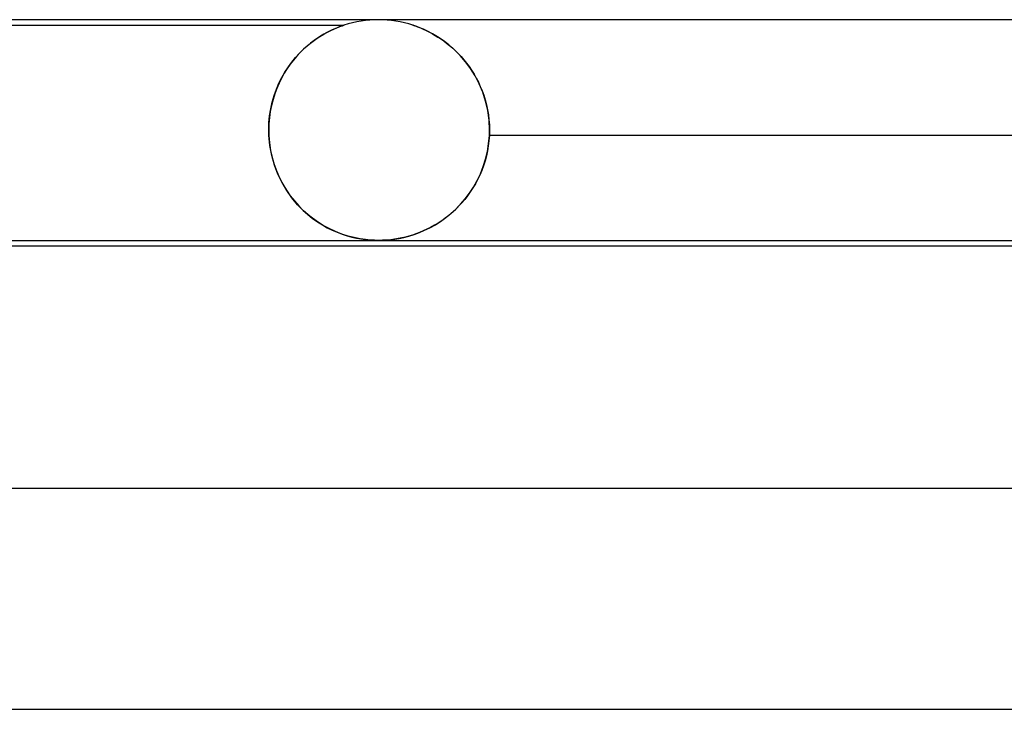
# Model space of a CAD drawing. Header units: millimetres. Extents: x -385 to 385, y -2 to 250.
# Tile 26 of 85: x -175 to -157, y 238 to 250. Entities that reach past the tile are written whole.
import ezdxf

# ---------------------------------------------------------------- set-up
doc = ezdxf.new("R2010")
doc.units = ezdxf.units.MM
doc.layers.add('HIDDEN', color=7, linetype='Continuous')
doc.layers.add('THICK', color=7, linetype='Continuous')

msp = doc.modelspace()

# ---------------------------------------------------------------- linework, layer by layer
at = {"layer": 'HIDDEN'}
for p, q in [((-188.375, 249.9), (-168.624, 249.9)), ((-168.863, 249.803), (-168.807, 249.83)), ((-168.793, 249.836), (-168.839, 249.815)), ((-168.807, 249.83), (-168.757, 249.851)), ((-168.75, 249.854), (-168.793, 249.836)), ((-168.757, 249.851), (-168.714, 249.868)), ((-168.711, 249.869), (-168.75, 249.854)), ((-168.714, 249.868), (-168.679, 249.881)), ((-168.678, 249.881), (-168.711, 249.869)), ((-168.679, 249.881), (-168.654, 249.89)), ((-168.654, 249.89), (-168.678, 249.881)), ((-168.654, 249.89), (-168.637, 249.896)), ((-168.637, 249.896), (-168.654, 249.89)), ((-168.637, 249.896), (-168.628, 249.899)), ((-168.628, 249.899), (-168.637, 249.896)), ((-168.628, 249.899), (-168.624, 249.9)), ((-168.624, 249.9), (-168.628, 249.899)), ((-167.372, 249.899), (-167.376, 249.9)), ((-167.376, 249.9), (-167.372, 249.899)), ((-167.36, 249.895), (-167.372, 249.899)), ((-167.372, 249.899), (-167.36, 249.895)), ((-167.338, 249.888), (-167.36, 249.895)), ((-167.36, 249.895), (-167.342, 249.889)), ((-167.342, 249.889), (-167.319, 249.881)), ((-167.303, 249.875), (-167.338, 249.888)), ((-167.319, 249.881), (-167.291, 249.87)), ((-167.253, 249.855), (-167.303, 249.875)), ((-167.291, 249.87), (-167.259, 249.858)), ((-167.259, 249.858), (-167.224, 249.844)), ((-167.186, 249.827), (-167.253, 249.855)), ((-167.224, 249.844), (-167.188, 249.828)), ((-167.188, 249.828), (-167.149, 249.811)), ((-167.109, 249.791), (-167.186, 249.827)), ((-169.107, 249.664), (-169.168, 249.621)), ((-169.134, 249.645), (-169.062, 249.693)), ((-169.048, 249.702), (-169.107, 249.664)), ((-169.062, 249.693), (-168.992, 249.735)), ((-168.991, 249.736), (-169.048, 249.702)), ((-168.992, 249.735), (-168.925, 249.772)), ((-168.937, 249.766), (-168.991, 249.736)), ((-168.887, 249.792), (-168.937, 249.766)), ((-168.925, 249.772), (-168.863, 249.803)), ((-168.839, 249.815), (-168.887, 249.792)), ((-167.149, 249.811), (-167.109, 249.791)), ((-167.021, 249.745), (-167.109, 249.791)), ((-167.109, 249.791), (-167.065, 249.769)), ((-167.065, 249.769), (-167.019, 249.744)), ((-166.927, 249.689), (-167.021, 249.745)), ((-167.019, 249.744), (-166.971, 249.716)), ((-166.971, 249.716), (-166.922, 249.686)), ((-166.827, 249.622), (-166.927, 249.689)), ((-166.922, 249.686), (-166.871, 249.653)), ((-166.871, 249.653), (-166.818, 249.616)), ((-169.358, 249.464), (-169.284, 249.53)), ((-169.294, 249.522), (-169.358, 249.464)), ((-169.231, 249.574), (-169.294, 249.522)), ((-169.284, 249.53), (-169.209, 249.591)), ((-169.168, 249.621), (-169.231, 249.574)), ((-169.209, 249.591), (-169.134, 249.645)), ((-166.724, 249.543), (-166.827, 249.622)), ((-166.818, 249.616), (-166.765, 249.576)), ((-166.765, 249.576), (-166.711, 249.533)), ((-166.62, 249.453), (-166.724, 249.543)), ((-166.711, 249.533), (-166.658, 249.487)), ((-166.658, 249.487), (-166.605, 249.438)), ((-169.569, 249.232), (-169.501, 249.315)), ((-169.482, 249.336), (-169.542, 249.266)), ((-169.501, 249.315), (-169.43, 249.392)), ((-169.421, 249.403), (-169.482, 249.336)), ((-169.43, 249.392), (-169.358, 249.464)), ((-169.358, 249.464), (-169.421, 249.403)), ((-166.52, 249.351), (-166.62, 249.453)), ((-166.605, 249.438), (-166.553, 249.386)), ((-166.553, 249.386), (-166.501, 249.331)), ((-166.423, 249.239), (-166.52, 249.351)), ((-166.501, 249.331), (-166.452, 249.274)), ((-169.694, 249.051), (-169.633, 249.144)), ((-169.599, 249.191), (-169.654, 249.113)), ((-169.633, 249.144), (-169.569, 249.232)), ((-169.542, 249.266), (-169.599, 249.191)), ((-166.452, 249.274), (-166.403, 249.213)), ((-166.333, 249.116), (-166.423, 249.239)), ((-166.403, 249.213), (-166.356, 249.15)), ((-166.356, 249.15), (-166.311, 249.084)), ((-166.25, 248.983), (-166.333, 249.116)), ((-169.803, 248.847), (-169.751, 248.952)), ((-169.756, 248.942), (-169.801, 248.851)), ((-169.707, 249.03), (-169.756, 248.942)), ((-169.751, 248.952), (-169.694, 249.051)), ((-169.654, 249.113), (-169.707, 249.03)), ((-166.311, 249.084), (-166.268, 249.015)), ((-166.268, 249.015), (-166.228, 248.943)), ((-166.175, 248.839), (-166.25, 248.983)), ((-166.228, 248.943), (-166.189, 248.869)), ((-169.849, 248.738), (-169.803, 248.847)), ((-169.801, 248.851), (-169.842, 248.755)), ((-166.189, 248.869), (-166.154, 248.792)), ((-166.111, 248.686), (-166.175, 248.839)), ((-166.154, 248.792), (-166.121, 248.712)), ((-169.925, 248.505), (-169.89, 248.624)), ((-169.879, 248.656), (-169.911, 248.553)), ((-169.89, 248.624), (-169.849, 248.738)), ((-169.842, 248.755), (-169.879, 248.656)), ((-166.121, 248.712), (-166.091, 248.63)), ((-166.059, 248.524), (-166.111, 248.686)), ((-166.091, 248.63), (-166.065, 248.545)), ((-169.938, 248.447), (-169.96, 248.338)), ((-169.952, 248.382), (-169.925, 248.505)), ((-169.911, 248.553), (-169.938, 248.447)), ((-166.065, 248.545), (-166.042, 248.458)), ((-166.02, 248.354), (-166.059, 248.524)), ((-166.042, 248.458), (-166.023, 248.369)), ((-169.976, 248.227), (-169.985, 248.114)), ((-169.984, 248.129), (-169.972, 248.257)), ((-169.96, 248.338), (-169.976, 248.227)), ((-169.972, 248.257), (-169.952, 248.382)), ((-166.023, 248.369), (-166.008, 248.278)), ((-165.996, 248.179), (-166.02, 248.354)), ((-166.008, 248.278), (-165.997, 248.186)), ((-169.988, 248), (-169.984, 248.129)), ((-169.985, 248.114), (-169.988, 248)), ((-165.997, 248.186), (-165.99, 248.093)), ((-165.988, 248), (-165.996, 248.179)), ((-165.99, 248.093), (-165.988, 248)), ((-169.988, 247.983), (-169.988, 248)), ((-169.988, 248), (-169.988, 247.983)), ((-169.988, 247.967), (-169.988, 247.983)), ((-169.988, 247.983), (-169.988, 247.967)), ((-169.988, 247.95), (-169.988, 247.967)), ((-169.988, 247.967), (-169.988, 247.95)), ((-169.987, 247.933), (-169.988, 247.95)), ((-169.988, 247.95), (-169.987, 247.933)), ((-169.986, 247.917), (-169.987, 247.933)), ((-169.987, 247.933), (-169.986, 247.917)), ((-169.986, 247.9), (-169.986, 247.917)), ((-169.986, 247.917), (-169.986, 247.9)), ((-169.986, 247.9), (-169.974, 247.765)), ((-169.968, 247.717), (-169.986, 247.9)), ((-166.003, 247.755), (-165.99, 247.9)), ((-165.99, 247.9), (-165.997, 247.806)), ((-165.989, 247.933), (-165.99, 247.917)), ((-165.99, 247.917), (-165.989, 247.933)), ((-165.99, 247.917), (-165.99, 247.9)), ((-165.99, 247.9), (-165.99, 247.917)), ((-148.984, 247.9), (-165.99, 247.9)), ((-165.988, 247.967), (-165.989, 247.95)), ((-165.989, 247.95), (-165.988, 247.967)), ((-165.989, 247.95), (-165.989, 247.933)), ((-165.989, 247.933), (-165.989, 247.95)), ((-165.988, 248), (-165.988, 247.983)), ((-165.988, 247.983), (-165.988, 248)), ((-165.988, 247.983), (-165.988, 247.967)), ((-165.988, 247.967), (-165.988, 247.983)), ((-169.974, 247.765), (-169.954, 247.631)), ((-169.934, 247.537), (-169.968, 247.717)), ((-166.026, 247.612), (-166.003, 247.755)), ((-166.009, 247.712), (-166.025, 247.62)), ((-165.997, 247.806), (-166.009, 247.712)), ((-169.954, 247.631), (-169.925, 247.5)), ((-169.885, 247.365), (-169.934, 247.537)), ((-166.044, 247.53), (-166.068, 247.44)), ((-166.059, 247.473), (-166.026, 247.612)), ((-166.025, 247.62), (-166.044, 247.53)), ((-169.925, 247.5), (-169.888, 247.373)), ((-169.888, 247.373), (-169.843, 247.25)), ((-169.823, 247.2), (-169.885, 247.365)), ((-166.153, 247.208), (-166.102, 247.338)), ((-166.096, 247.353), (-166.128, 247.267)), ((-166.102, 247.338), (-166.059, 247.473)), ((-166.068, 247.44), (-166.096, 247.353)), ((-169.843, 247.25), (-169.791, 247.131)), ((-169.748, 247.046), (-169.823, 247.2)), ((-166.212, 247.084), (-166.153, 247.208)), ((-166.163, 247.184), (-166.202, 247.104)), ((-166.128, 247.267), (-166.163, 247.184)), ((-169.791, 247.131), (-169.733, 247.018)), ((-169.663, 246.902), (-169.748, 247.046)), ((-169.733, 247.018), (-169.669, 246.911)), ((-166.243, 247.026), (-166.288, 246.951)), ((-166.278, 246.967), (-166.212, 247.084)), ((-166.202, 247.104), (-166.243, 247.026)), ((-169.669, 246.911), (-169.599, 246.81)), ((-169.568, 246.768), (-169.663, 246.902)), ((-169.599, 246.81), (-169.524, 246.714)), ((-166.384, 246.809), (-166.436, 246.743)), ((-166.428, 246.753), (-166.35, 246.857)), ((-166.335, 246.879), (-166.384, 246.809)), ((-166.35, 246.857), (-166.278, 246.967)), ((-166.288, 246.951), (-166.335, 246.879)), ((-169.465, 246.646), (-169.568, 246.768)), ((-169.524, 246.714), (-169.446, 246.625)), ((-169.357, 246.536), (-169.465, 246.646)), ((-169.446, 246.625), (-169.364, 246.543)), ((-166.547, 246.619), (-166.605, 246.561)), ((-166.597, 246.568), (-166.511, 246.657)), ((-166.491, 246.679), (-166.547, 246.619)), ((-166.511, 246.657), (-166.428, 246.753)), ((-166.436, 246.743), (-166.491, 246.679)), ((-169.364, 246.543), (-169.28, 246.468)), ((-169.244, 246.439), (-169.357, 246.536)), ((-169.28, 246.468), (-169.193, 246.399)), ((-169.129, 246.353), (-169.244, 246.439)), ((-166.726, 246.453), (-166.79, 246.404)), ((-166.779, 246.412), (-166.686, 246.487)), ((-166.665, 246.505), (-166.726, 246.453)), ((-166.686, 246.487), (-166.597, 246.568)), ((-166.605, 246.561), (-166.665, 246.505)), ((-169.193, 246.399), (-169.105, 246.336)), ((-169.013, 246.278), (-169.129, 246.353)), ((-169.105, 246.336), (-169.016, 246.28)), ((-169.016, 246.28), (-168.927, 246.229)), ((-168.896, 246.214), (-169.013, 246.278)), ((-167.066, 246.23), (-166.969, 246.284)), ((-166.987, 246.273), (-167.055, 246.236)), ((-166.92, 246.314), (-166.987, 246.273)), ((-166.969, 246.284), (-166.873, 246.345)), ((-166.854, 246.357), (-166.92, 246.314)), ((-166.873, 246.345), (-166.779, 246.412)), ((-166.79, 246.404), (-166.854, 246.357)), ((-168.927, 246.229), (-168.837, 246.185)), ((-168.78, 246.16), (-168.896, 246.214)), ((-168.837, 246.185), (-168.747, 246.146)), ((-168.665, 246.115), (-168.78, 246.16)), ((-168.747, 246.146), (-168.658, 246.112)), ((-168.551, 246.078), (-168.665, 246.115)), ((-168.658, 246.112), (-168.57, 246.084)), ((-168.57, 246.084), (-168.483, 246.06)), ((-167.385, 246.096), (-167.449, 246.077)), ((-167.447, 246.077), (-167.354, 246.106)), ((-167.321, 246.118), (-167.385, 246.096)), ((-167.354, 246.106), (-167.259, 246.141)), ((-167.255, 246.143), (-167.321, 246.118)), ((-167.259, 246.141), (-167.163, 246.182)), ((-167.189, 246.171), (-167.255, 246.143)), ((-167.122, 246.202), (-167.189, 246.171)), ((-167.163, 246.182), (-167.066, 246.23)), ((-167.055, 246.236), (-167.122, 246.202)), ((-168.438, 246.049), (-168.551, 246.078)), ((-168.483, 246.06), (-168.398, 246.04)), ((-168.33, 246.028), (-168.438, 246.049)), ((-168.398, 246.04), (-168.317, 246.025)), ((-168.233, 246.014), (-168.33, 246.028)), ((-168.317, 246.025), (-168.243, 246.015)), ((-168.243, 246.015), (-168.175, 246.008)), ((-168.149, 246.006), (-168.233, 246.014)), ((-168.175, 246.008), (-168.113, 246.003)), ((-168.073, 246.001), (-168.149, 246.006)), ((-168.113, 246.003), (-168.055, 246.001)), ((-167.998, 246), (-168.073, 246.001)), ((-168.055, 246.001), (-167.999, 246)), ((-167.999, 246), (-167.943, 246.001)), ((-167.924, 246.001), (-167.997, 246)), ((-167.943, 246.001), (-167.887, 246.003)), ((-167.85, 246.006), (-167.924, 246.001)), ((-167.887, 246.003), (-167.831, 246.007)), ((-167.777, 246.012), (-167.85, 246.006)), ((-167.831, 246.007), (-167.771, 246.013)), ((-167.707, 246.021), (-167.777, 246.012)), ((-167.771, 246.013), (-167.702, 246.022)), ((-167.64, 246.032), (-167.707, 246.021)), ((-167.702, 246.022), (-167.625, 246.035)), ((-167.575, 246.045), (-167.64, 246.032)), ((-167.625, 246.035), (-167.539, 246.054)), ((-167.512, 246.06), (-167.575, 246.045)), ((-167.539, 246.054), (-167.447, 246.077)), ((-167.449, 246.077), (-167.512, 246.06))]:
    msp.add_line(p, q, dxfattribs=at)
for start, end in [(90, 108.1948), (71.8034, 90)]:
    msp.add_arc((-168, 248), 2, start, end, dxfattribs=at)
at = {"layer": 'THICK'}
for p, q in [((0, 250), (-208, 250)), ((-207.99, 246), (-149.224, 246)), ((-167.997, 246), (-167.998, 246)), ((-167.998, 246), (-167.998, 246)), ((-167.998, 246), (-167.998, 246)), ((-167.998, 246), (-167.998, 246)), ((-167.998, 246), (-167.998, 246)), ((-167.998, 246), (-167.998, 246)), ((-205.774, 245.9), (-149.262, 245.9)), ((0, 241.5), (-213.75, 241.5)), ((-213.743, 237.5), (-152.522, 237.5))]:
    msp.add_line(p, q, dxfattribs=at)

doc.saveas('drawing.dxf')
